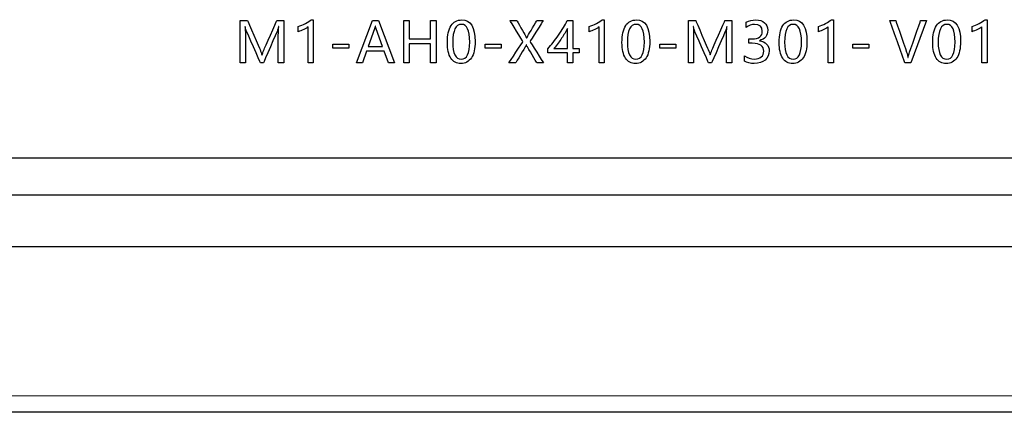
# Model space of a CAD drawing. Header units: millimetres. Extents: x 7205 to 9529, y -660 to 140.
# Tile 61 of 193: x 7591 to 7639, y -477 to -458. Entities that reach past the tile are written whole.
import ezdxf

# ---------------------------------------------------------------- set-up
doc = ezdxf.new("R2010")
doc.units = ezdxf.units.MM
doc.header["$LTSCALE"] = 3

msp = doc.modelspace()

# ---------------------------------------------------------------- linework, layer by layer
at = {"linetype": 'Continuous', "lineweight": 30}
for p, q in [((7286.122, -464.869), (7655.119, -464.869)), ((7284.335, -466.657), (7656.907, -466.657)), ((7473.614, -469.157), (7660.621, -469.157)), ((7668.621, -477.157), (7272.621, -477.157))]:
    msp.add_line(p, q, dxfattribs=at)
at = {"linetype": 'Continuous', "lineweight": 30, "flags": 128}
msp.add_lwpolyline([(7273.413, -476.353), (7273.413, -476.353), (7275.413, -476.353), (7283.413, -476.353), (7315.413, -476.355), (7443.413, -476.358), (7667.828, -476.353), (7667.828, -476.353)], dxfattribs=at)
at = {"linetype": 'Continuous', "lineweight": 30}
for points, knots in [([(7601.686, -460.289), (7601.686, -460.289), (7601.686, -460.289), (7601.686, -458.254), (7601.686, -458.254)], [0.52173913, 0.52173913, 0.52173913, 0.52173913, 0.52173914, 0.56521739, 0.56521739, 0.56521739, 0.56521739]), ([(7601.686, -458.254), (7601.686, -458.254), (7601.686, -458.254), (7602.042, -458.254), (7602.042, -458.254)], [0.56521739, 0.56521739, 0.56521739, 0.56521739, 0.5652174, 0.60869565, 0.60869565, 0.60869565, 0.60869565]), ([(7601.931, -458.541), (7601.931, -458.541), (7601.931, -458.541), (7601.923, -458.541), (7601.923, -458.541)], [0.34782609, 0.34782609, 0.34782609, 0.34782609, 0.3478261, 0.39130435, 0.39130435, 0.39130435, 0.39130435]), ([(7601.923, -458.541), (7601.923, -458.541), (7601.932, -458.635), (7601.937, -458.772), (7601.937, -458.953)], [0.39130435, 0.39130435, 0.39130435, 0.39130435, 0.39130436, 0.43478261, 0.43478261, 0.43478261, 0.43478261]), ([(7601.992, -458.757), (7601.992, -458.757), (7601.976, -458.722), (7601.956, -458.65), (7601.931, -458.541)], [0.30434783, 0.30434783, 0.30434783, 0.30434783, 0.30434784, 0.34782609, 0.34782609, 0.34782609, 0.34782609]), ([(7602.042, -458.254), (7602.042, -458.254), (7602.042, -458.254), (7602.642, -459.649), (7602.642, -459.649)], [0.60869565, 0.60869565, 0.60869565, 0.60869565, 0.60869566, 0.65217391, 0.65217391, 0.65217391, 0.65217391]), ([(7602.838, -459.644), (7602.838, -459.644), (7602.838, -459.644), (7603.449, -458.254), (7603.449, -458.254)], [0.7826087, 0.7826087, 0.7826087, 0.7826087, 0.78260871, 0.82608696, 0.82608696, 0.82608696, 0.82608696]), ([(7603.449, -458.254), (7603.449, -458.254), (7603.449, -458.254), (7603.787, -458.254), (7603.787, -458.254)], [0.82608696, 0.82608696, 0.82608696, 0.82608696, 0.82608697, 0.86956522, 0.86956522, 0.86956522, 0.86956522]), ([(7603.539, -458.541), (7603.539, -458.541), (7603.516, -458.638), (7603.496, -458.707), (7603.479, -458.746)], [0.13043478, 0.13043478, 0.13043478, 0.13043478, 0.13043479, 0.17391304, 0.17391304, 0.17391304, 0.17391304]), ([(7603.526, -458.941), (7603.526, -458.941), (7603.526, -458.83), (7603.533, -458.696), (7603.546, -458.541)], [0.04347826, 0.04347826, 0.04347826, 0.04347826, 0.04347827, 0.08695652, 0.08695652, 0.08695652, 0.08695652]), ([(7603.546, -458.541), (7603.546, -458.541), (7603.546, -458.541), (7603.539, -458.541), (7603.539, -458.541)], [0.08695652, 0.08695652, 0.08695652, 0.08695652, 0.08695653, 0.13043478, 0.13043478, 0.13043478, 0.13043478]), ([(7603.787, -458.254), (7603.787, -458.254), (7603.787, -458.254), (7603.787, -460.289), (7603.787, -460.289)], [0.86956522, 0.86956522, 0.86956522, 0.86956522, 0.86956523, 0.91304348, 0.91304348, 0.91304348, 0.91304348]), ([(7604.489, -458.537), (7604.489, -458.537), (7604.597, -458.507), (7604.712, -458.459), (7604.835, -458.394)], [0.4, 0.4, 0.4, 0.4, 0.4, 0.5, 0.5, 0.5, 0.5]), ([(7604.489, -458.789), (7604.489, -458.789), (7604.489, -458.789), (7604.489, -458.537), (7604.489, -458.537)], [0.3, 0.3, 0.3, 0.3, 0.3, 0.4, 0.4, 0.4, 0.4]), ([(7604.96, -458.548), (7604.96, -458.548), (7604.919, -458.589), (7604.851, -458.634), (7604.755, -458.684)], [0.1, 0.1, 0.1, 0.1, 0.1, 0.2, 0.2, 0.2, 0.2]), ([(7604.835, -458.394), (7604.835, -458.394), (7604.957, -458.328), (7605.051, -458.267), (7605.117, -458.209)], [0.5, 0.5, 0.5, 0.5, 0.5, 0.6, 0.6, 0.6, 0.6]), ([(7605.117, -458.209), (7605.117, -458.209), (7605.117, -458.209), (7605.214, -458.209), (7605.214, -458.209)], [0.6, 0.6, 0.6, 0.6, 0.6, 0.7, 0.7, 0.7, 0.7]), ([(7605.214, -458.209), (7605.214, -458.209), (7605.214, -458.209), (7605.214, -460.289), (7605.214, -460.289)], [0.7, 0.7, 0.7, 0.7, 0.7, 0.8, 0.8, 0.8, 0.8]), ([(7607.301, -460.289), (7607.301, -460.289), (7607.301, -460.289), (7608.077, -458.254), (7608.077, -458.254)], [0.5555556, 0.5555556, 0.5555556, 0.5555556, 0.5555556, 0.6666667, 0.6666667, 0.6666667, 0.6666667]), ([(7608.077, -458.254), (7608.077, -458.254), (7608.077, -458.254), (7608.358, -458.254), (7608.358, -458.254)], [0.6666667, 0.6666667, 0.6666667, 0.6666667, 0.6666667, 0.7777778, 0.7777778, 0.7777778, 0.7777778]), ([(7608.208, -458.514), (7608.208, -458.514), (7608.198, -458.576), (7608.187, -458.623), (7608.175, -458.656)], [0.4285714, 0.4285714, 0.4285714, 0.4285714, 0.4285714, 0.5714286, 0.5714286, 0.5714286, 0.5714286]), ([(7608.215, -458.514), (7608.215, -458.514), (7608.215, -458.514), (7608.208, -458.514), (7608.208, -458.514)], [0.2857143, 0.2857143, 0.2857143, 0.2857143, 0.2857143, 0.4285714, 0.4285714, 0.4285714, 0.4285714]), ([(7608.246, -458.656), (7608.246, -458.656), (7608.236, -458.629), (7608.226, -458.581), (7608.215, -458.514)], [0.1428571, 0.1428571, 0.1428571, 0.1428571, 0.1428572, 0.2857143, 0.2857143, 0.2857143, 0.2857143]), ([(7608.358, -458.254), (7608.358, -458.254), (7608.358, -458.254), (7609.133, -460.289), (7609.133, -460.289)], [0.7777778, 0.7777778, 0.7777778, 0.7777778, 0.7777778, 1, 1, 1, 1]), ([(7609.586, -460.289), (7609.586, -460.289), (7609.586, -460.289), (7609.586, -458.254), (7609.586, -458.254)], [0.38461538, 0.38461538, 0.38461538, 0.38461538, 0.38461539, 0.46153846, 0.46153846, 0.46153846, 0.46153846]), ([(7609.586, -458.254), (7609.586, -458.254), (7609.586, -458.254), (7609.849, -458.254), (7609.849, -458.254)], [0.46153846, 0.46153846, 0.46153846, 0.46153846, 0.46153847, 0.53846154, 0.53846154, 0.53846154, 0.53846154]), ([(7609.849, -458.254), (7609.849, -458.254), (7609.849, -458.254), (7609.849, -459.138), (7609.849, -459.138)], [0.53846154, 0.53846154, 0.53846154, 0.53846154, 0.53846155, 0.61538462, 0.61538462, 0.61538462, 0.61538462]), ([(7610.879, -459.138), (7610.879, -459.138), (7610.879, -459.138), (7610.879, -458.254), (7610.879, -458.254)], [0.69230769, 0.69230769, 0.69230769, 0.69230769, 0.6923077, 0.76923077, 0.76923077, 0.76923077, 0.76923077]), ([(7610.879, -458.254), (7610.879, -458.254), (7610.879, -458.254), (7611.142, -458.254), (7611.142, -458.254)], [0.76923077, 0.76923077, 0.76923077, 0.76923077, 0.76923078, 0.84615385, 0.84615385, 0.84615385, 0.84615385]), ([(7611.142, -458.254), (7611.142, -458.254), (7611.142, -458.254), (7611.142, -460.289), (7611.142, -460.289)], [0.8461538, 0.8461538, 0.8461538, 0.8461538, 0.8461539, 1, 1, 1, 1]), ([(7611.862, -458.496), (7611.862, -458.496), (7611.982, -458.312), (7612.154, -458.22), (7612.38, -458.22)], [0.125, 0.125, 0.125, 0.125, 0.125, 0.25, 0.25, 0.25, 0.25]), ([(7612.762, -459.287), (7612.762, -459.287), (7612.762, -458.718), (7612.63, -458.434), (7612.365, -458.434), (7612.365, -458.434), (7612.086, -458.434), (7611.947, -458.723), (7611.947, -459.3)], [0.4, 0.4, 0.4, 0.4, 0.4, 0.6, 0.6, 0.6, 0.6, 1, 1, 1, 1]), ([(7612.38, -458.22), (7612.38, -458.22), (7612.811, -458.22), (7613.026, -458.568), (7613.026, -459.263)], [0.25, 0.25, 0.25, 0.25, 0.25, 0.375, 0.375, 0.375, 0.375]), ([(7615.335, -459.267), (7615.335, -459.267), (7615.335, -459.267), (7614.712, -458.254), (7614.712, -458.254)], [0.42105263, 0.42105263, 0.42105263, 0.42105263, 0.42105264, 0.47368421, 0.47368421, 0.47368421, 0.47368421]), ([(7614.712, -458.254), (7614.712, -458.254), (7614.712, -458.254), (7615.034, -458.254), (7615.034, -458.254)], [0.47368421, 0.47368421, 0.47368421, 0.47368421, 0.47368422, 0.52631579, 0.52631579, 0.52631579, 0.52631579]), ([(7615.034, -458.254), (7615.034, -458.254), (7615.034, -458.254), (7615.437, -458.958), (7615.437, -458.958)], [0.52631579, 0.52631579, 0.52631579, 0.52631579, 0.5263158, 0.57894737, 0.57894737, 0.57894737, 0.57894737]), ([(7615.59, -458.952), (7615.59, -458.952), (7615.59, -458.952), (7616.011, -458.254), (7616.011, -458.254)], [0.73684211, 0.73684211, 0.73684211, 0.73684211, 0.73684212, 0.78947368, 0.78947368, 0.78947368, 0.78947368]), ([(7616.312, -458.254), (7616.312, -458.254), (7616.312, -458.254), (7615.676, -459.263), (7615.676, -459.263)], [0.84210526, 0.84210526, 0.84210526, 0.84210526, 0.84210527, 0.89473684, 0.89473684, 0.89473684, 0.89473684]), ([(7616.011, -458.254), (7616.011, -458.254), (7616.011, -458.254), (7616.312, -458.254), (7616.312, -458.254)], [0.78947368, 0.78947368, 0.78947368, 0.78947368, 0.78947369, 0.84210526, 0.84210526, 0.84210526, 0.84210526]), ([(7617.051, -458.953), (7617.051, -458.953), (7617.222, -458.705), (7617.363, -458.472), (7617.474, -458.254)], [0.76923077, 0.76923077, 0.76923077, 0.76923077, 0.76923078, 0.84615385, 0.84615385, 0.84615385, 0.84615385]), ([(7617.474, -458.254), (7617.474, -458.254), (7617.474, -458.254), (7617.741, -458.254), (7617.741, -458.254)], [0.8461538, 0.8461538, 0.8461538, 0.8461538, 0.8461539, 1, 1, 1, 1]), ([(7618.535, -458.537), (7618.535, -458.537), (7618.642, -458.507), (7618.758, -458.459), (7618.881, -458.394)], [0.4, 0.4, 0.4, 0.4, 0.4, 0.5, 0.5, 0.5, 0.5]), ([(7618.535, -458.789), (7618.535, -458.789), (7618.535, -458.789), (7618.535, -458.537), (7618.535, -458.537)], [0.3, 0.3, 0.3, 0.3, 0.3, 0.4, 0.4, 0.4, 0.4]), ([(7619.005, -458.548), (7619.005, -458.548), (7618.965, -458.589), (7618.897, -458.634), (7618.801, -458.684)], [0.1, 0.1, 0.1, 0.1, 0.1, 0.2, 0.2, 0.2, 0.2]), ([(7618.881, -458.394), (7618.881, -458.394), (7619.003, -458.328), (7619.097, -458.267), (7619.163, -458.209)], [0.5, 0.5, 0.5, 0.5, 0.5, 0.6, 0.6, 0.6, 0.6]), ([(7619.163, -458.209), (7619.163, -458.209), (7619.163, -458.209), (7619.26, -458.209), (7619.26, -458.209)], [0.6, 0.6, 0.6, 0.6, 0.6, 0.7, 0.7, 0.7, 0.7]), ([(7619.26, -458.209), (7619.26, -458.209), (7619.26, -458.209), (7619.26, -460.289), (7619.26, -460.289)], [0.7, 0.7, 0.7, 0.7, 0.7, 0.8, 0.8, 0.8, 0.8]), ([(7620.292, -458.496), (7620.292, -458.496), (7620.411, -458.312), (7620.583, -458.22), (7620.809, -458.22)], [0.125, 0.125, 0.125, 0.125, 0.125, 0.25, 0.25, 0.25, 0.25]), ([(7621.192, -459.287), (7621.192, -459.287), (7621.192, -458.718), (7621.059, -458.434), (7620.795, -458.434), (7620.795, -458.434), (7620.516, -458.434), (7620.376, -458.723), (7620.376, -459.3)], [0.4, 0.4, 0.4, 0.4, 0.4, 0.6, 0.6, 0.6, 0.6, 1, 1, 1, 1]), ([(7620.809, -458.22), (7620.809, -458.22), (7621.24, -458.22), (7621.456, -458.568), (7621.456, -459.263)], [0.25, 0.25, 0.25, 0.25, 0.25, 0.375, 0.375, 0.375, 0.375]), ([(7623.317, -460.289), (7623.317, -460.289), (7623.317, -460.289), (7623.317, -458.254), (7623.317, -458.254)], [0.52173913, 0.52173913, 0.52173913, 0.52173913, 0.52173914, 0.56521739, 0.56521739, 0.56521739, 0.56521739]), ([(7623.317, -458.254), (7623.317, -458.254), (7623.317, -458.254), (7623.673, -458.254), (7623.673, -458.254)], [0.56521739, 0.56521739, 0.56521739, 0.56521739, 0.5652174, 0.60869565, 0.60869565, 0.60869565, 0.60869565]), ([(7623.563, -458.541), (7623.563, -458.541), (7623.563, -458.541), (7623.555, -458.541), (7623.555, -458.541)], [0.34782609, 0.34782609, 0.34782609, 0.34782609, 0.3478261, 0.39130435, 0.39130435, 0.39130435, 0.39130435]), ([(7623.555, -458.541), (7623.555, -458.541), (7623.563, -458.635), (7623.568, -458.772), (7623.568, -458.953)], [0.39130435, 0.39130435, 0.39130435, 0.39130435, 0.39130436, 0.43478261, 0.43478261, 0.43478261, 0.43478261]), ([(7623.623, -458.757), (7623.623, -458.757), (7623.607, -458.722), (7623.587, -458.65), (7623.563, -458.541)], [0.30434783, 0.30434783, 0.30434783, 0.30434783, 0.30434784, 0.34782609, 0.34782609, 0.34782609, 0.34782609]), ([(7623.673, -458.254), (7623.673, -458.254), (7623.673, -458.254), (7624.273, -459.649), (7624.273, -459.649)], [0.60869565, 0.60869565, 0.60869565, 0.60869565, 0.60869566, 0.65217391, 0.65217391, 0.65217391, 0.65217391]), ([(7624.469, -459.644), (7624.469, -459.644), (7624.469, -459.644), (7625.08, -458.254), (7625.08, -458.254)], [0.7826087, 0.7826087, 0.7826087, 0.7826087, 0.78260871, 0.82608696, 0.82608696, 0.82608696, 0.82608696]), ([(7625.08, -458.254), (7625.08, -458.254), (7625.08, -458.254), (7625.419, -458.254), (7625.419, -458.254)], [0.82608696, 0.82608696, 0.82608696, 0.82608696, 0.82608697, 0.86956522, 0.86956522, 0.86956522, 0.86956522]), ([(7625.171, -458.541), (7625.171, -458.541), (7625.148, -458.638), (7625.128, -458.707), (7625.11, -458.746)], [0.13043478, 0.13043478, 0.13043478, 0.13043478, 0.13043479, 0.17391304, 0.17391304, 0.17391304, 0.17391304]), ([(7625.157, -458.941), (7625.157, -458.941), (7625.157, -458.83), (7625.164, -458.696), (7625.177, -458.541)], [0.04347826, 0.04347826, 0.04347826, 0.04347826, 0.04347827, 0.08695652, 0.08695652, 0.08695652, 0.08695652]), ([(7625.177, -458.541), (7625.177, -458.541), (7625.177, -458.541), (7625.171, -458.541), (7625.171, -458.541)], [0.08695652, 0.08695652, 0.08695652, 0.08695652, 0.08695653, 0.13043478, 0.13043478, 0.13043478, 0.13043478]), ([(7625.419, -458.254), (7625.419, -458.254), (7625.419, -458.254), (7625.419, -460.289), (7625.419, -460.289)], [0.86956522, 0.86956522, 0.86956522, 0.86956522, 0.86956523, 0.91304348, 0.91304348, 0.91304348, 0.91304348]), ([(7626.109, -458.336), (7626.109, -458.336), (7626.242, -458.259), (7626.397, -458.22), (7626.575, -458.22), (7626.575, -458.22), (7626.749, -458.22), (7626.888, -458.265), (7626.993, -458.356)], [0.47826087, 0.47826087, 0.47826087, 0.47826087, 0.47826088, 0.52173913, 0.52173913, 0.52173913, 0.52173914, 0.56521739, 0.56521739, 0.56521739, 0.56521739]), ([(7626.109, -458.578), (7626.109, -458.578), (7626.109, -458.578), (7626.109, -458.336), (7626.109, -458.336)], [0.43478261, 0.43478261, 0.43478261, 0.43478261, 0.43478262, 0.47826087, 0.47826087, 0.47826087, 0.47826087]), ([(7626.512, -458.434), (7626.512, -458.434), (7626.369, -458.434), (7626.235, -458.482), (7626.109, -458.578)], [0.39130435, 0.39130435, 0.39130435, 0.39130435, 0.39130436, 0.43478261, 0.43478261, 0.43478261, 0.43478261]), ([(7626.886, -458.769), (7626.886, -458.769), (7626.886, -458.546), (7626.762, -458.434), (7626.512, -458.434)], [0.34782609, 0.34782609, 0.34782609, 0.34782609, 0.3478261, 0.39130435, 0.39130435, 0.39130435, 0.39130435]), ([(7626.993, -458.356), (7626.993, -458.356), (7627.098, -458.446), (7627.15, -458.564), (7627.15, -458.709), (7627.15, -458.709), (7627.15, -458.975), (7627.015, -459.146), (7626.743, -459.222)], [0.56521739, 0.56521739, 0.56521739, 0.56521739, 0.5652174, 0.60869565, 0.60869565, 0.60869565, 0.60869566, 0.65217391, 0.65217391, 0.65217391, 0.65217391]), ([(7627.877, -458.496), (7627.877, -458.496), (7627.997, -458.312), (7628.169, -458.22), (7628.395, -458.22)], [0.125, 0.125, 0.125, 0.125, 0.125, 0.25, 0.25, 0.25, 0.25]), ([(7628.777, -459.287), (7628.777, -459.287), (7628.777, -458.718), (7628.645, -458.434), (7628.381, -458.434), (7628.381, -458.434), (7628.101, -458.434), (7627.962, -458.723), (7627.962, -459.3)], [0.4, 0.4, 0.4, 0.4, 0.4, 0.6, 0.6, 0.6, 0.6, 1, 1, 1, 1]), ([(7628.395, -458.22), (7628.395, -458.22), (7628.826, -458.22), (7629.041, -458.568), (7629.041, -459.263)], [0.25, 0.25, 0.25, 0.25, 0.25, 0.375, 0.375, 0.375, 0.375]), ([(7629.595, -458.537), (7629.595, -458.537), (7629.702, -458.507), (7629.818, -458.459), (7629.941, -458.394)], [0.4, 0.4, 0.4, 0.4, 0.4, 0.5, 0.5, 0.5, 0.5]), ([(7629.595, -458.789), (7629.595, -458.789), (7629.595, -458.789), (7629.595, -458.537), (7629.595, -458.537)], [0.3, 0.3, 0.3, 0.3, 0.3, 0.4, 0.4, 0.4, 0.4]), ([(7630.065, -458.548), (7630.065, -458.548), (7630.025, -458.589), (7629.957, -458.634), (7629.861, -458.684)], [0.1, 0.1, 0.1, 0.1, 0.1, 0.2, 0.2, 0.2, 0.2]), ([(7629.941, -458.394), (7629.941, -458.394), (7630.063, -458.328), (7630.157, -458.267), (7630.223, -458.209)], [0.5, 0.5, 0.5, 0.5, 0.5, 0.6, 0.6, 0.6, 0.6]), ([(7630.223, -458.209), (7630.223, -458.209), (7630.223, -458.209), (7630.32, -458.209), (7630.32, -458.209)], [0.6, 0.6, 0.6, 0.6, 0.6, 0.7, 0.7, 0.7, 0.7]), ([(7630.32, -458.209), (7630.32, -458.209), (7630.32, -458.209), (7630.32, -460.289), (7630.32, -460.289)], [0.7, 0.7, 0.7, 0.7, 0.7, 0.8, 0.8, 0.8, 0.8]), ([(7633.771, -460.289), (7633.771, -460.289), (7633.771, -460.289), (7633.037, -458.254), (7633.037, -458.254)], [0.18181818, 0.18181818, 0.18181818, 0.18181818, 0.18181819, 0.27272727, 0.27272727, 0.27272727, 0.27272727]), ([(7633.037, -458.254), (7633.037, -458.254), (7633.037, -458.254), (7633.329, -458.254), (7633.329, -458.254)], [0.27272727, 0.27272727, 0.27272727, 0.27272727, 0.27272728, 0.36363636, 0.36363636, 0.36363636, 0.36363636]), ([(7633.329, -458.254), (7633.329, -458.254), (7633.329, -458.254), (7633.877, -459.845), (7633.877, -459.845)], [0.36363636, 0.36363636, 0.36363636, 0.36363636, 0.36363637, 0.45454545, 0.45454545, 0.45454545, 0.45454545]), ([(7633.97, -459.842), (7633.97, -459.842), (7633.97, -459.842), (7634.528, -458.254), (7634.528, -458.254)], [0.72727273, 0.72727273, 0.72727273, 0.72727273, 0.72727274, 0.81818182, 0.81818182, 0.81818182, 0.81818182]), ([(7634.528, -458.254), (7634.528, -458.254), (7634.528, -458.254), (7634.81, -458.254), (7634.81, -458.254)], [0.8181818, 0.8181818, 0.8181818, 0.8181818, 0.8181818, 1, 1, 1, 1]), ([(7635.291, -458.496), (7635.291, -458.496), (7635.41, -458.312), (7635.582, -458.22), (7635.808, -458.22)], [0.125, 0.125, 0.125, 0.125, 0.125, 0.25, 0.25, 0.25, 0.25]), ([(7636.191, -459.287), (7636.191, -459.287), (7636.191, -458.718), (7636.058, -458.434), (7635.794, -458.434), (7635.794, -458.434), (7635.515, -458.434), (7635.375, -458.723), (7635.375, -459.3)], [0.4, 0.4, 0.4, 0.4, 0.4, 0.6, 0.6, 0.6, 0.6, 1, 1, 1, 1]), ([(7635.808, -458.22), (7635.808, -458.22), (7636.239, -458.22), (7636.455, -458.568), (7636.455, -459.263)], [0.25, 0.25, 0.25, 0.25, 0.25, 0.375, 0.375, 0.375, 0.375]), ([(7637.008, -458.537), (7637.008, -458.537), (7637.116, -458.507), (7637.231, -458.459), (7637.354, -458.394)], [0.4, 0.4, 0.4, 0.4, 0.4, 0.5, 0.5, 0.5, 0.5]), ([(7637.008, -458.789), (7637.008, -458.789), (7637.008, -458.789), (7637.008, -458.537), (7637.008, -458.537)], [0.3, 0.3, 0.3, 0.3, 0.3, 0.4, 0.4, 0.4, 0.4]), ([(7637.479, -458.548), (7637.479, -458.548), (7637.438, -458.589), (7637.37, -458.634), (7637.274, -458.684)], [0.1, 0.1, 0.1, 0.1, 0.1, 0.2, 0.2, 0.2, 0.2]), ([(7637.354, -458.394), (7637.354, -458.394), (7637.476, -458.328), (7637.571, -458.267), (7637.636, -458.209)], [0.5, 0.5, 0.5, 0.5, 0.5, 0.6, 0.6, 0.6, 0.6]), ([(7637.636, -458.209), (7637.636, -458.209), (7637.636, -458.209), (7637.733, -458.209), (7637.733, -458.209)], [0.6, 0.6, 0.6, 0.6, 0.6, 0.7, 0.7, 0.7, 0.7]), ([(7637.733, -458.209), (7637.733, -458.209), (7637.733, -458.209), (7637.733, -460.289), (7637.733, -460.289)], [0.7, 0.7, 0.7, 0.7, 0.7, 0.8, 0.8, 0.8, 0.8]), ([(7601.937, -458.953), (7601.937, -458.953), (7601.937, -458.953), (7601.937, -460.289), (7601.937, -460.289)], [0.43478261, 0.43478261, 0.43478261, 0.43478261, 0.43478262, 0.47826087, 0.47826087, 0.47826087, 0.47826087]), ([(7602.662, -460.289), (7602.662, -460.289), (7602.662, -460.289), (7601.992, -458.757), (7601.992, -458.757)], [0.26086957, 0.26086957, 0.26086957, 0.26086957, 0.26086958, 0.30434783, 0.30434783, 0.30434783, 0.30434783]), ([(7603.479, -458.746), (7603.479, -458.746), (7603.479, -458.746), (7602.808, -460.289), (7602.808, -460.289)], [0.17391304, 0.17391304, 0.17391304, 0.17391304, 0.17391305, 0.2173913, 0.2173913, 0.2173913, 0.2173913]), ([(7604.755, -458.684), (7604.755, -458.684), (7604.659, -458.733), (7604.571, -458.768), (7604.489, -458.789)], [0.2, 0.2, 0.2, 0.2, 0.2, 0.3, 0.3, 0.3, 0.3]), ([(7608.175, -458.656), (7608.175, -458.656), (7608.175, -458.656), (7607.87, -459.502), (7607.87, -459.502)], [0.5714286, 0.5714286, 0.5714286, 0.5714286, 0.5714286, 0.7142857, 0.7142857, 0.7142857, 0.7142857]), ([(7615.437, -458.958), (7615.437, -458.958), (7615.46, -458.999), (7615.484, -459.047), (7615.508, -459.102)], [0.57894737, 0.57894737, 0.57894737, 0.57894737, 0.57894738, 0.63157895, 0.63157895, 0.63157895, 0.63157895]), ([(7615.512, -459.102), (7615.512, -459.102), (7615.534, -459.055), (7615.56, -459.005), (7615.59, -458.952)], [0.68421053, 0.68421053, 0.68421053, 0.68421053, 0.68421054, 0.73684211, 0.73684211, 0.73684211, 0.73684211]), ([(7616.542, -459.61), (7616.542, -459.61), (7616.711, -459.42), (7616.881, -459.201), (7617.051, -458.953)], [0.69230769, 0.69230769, 0.69230769, 0.69230769, 0.6923077, 0.76923077, 0.76923077, 0.76923077, 0.76923077]), ([(7617.491, -458.629), (7617.491, -458.629), (7617.4, -458.792), (7617.303, -458.951), (7617.199, -459.105)], [0.4, 0.4, 0.4, 0.4, 0.4, 0.6, 0.6, 0.6, 0.6]), ([(7617.491, -459.598), (7617.491, -459.598), (7617.491, -459.598), (7617.491, -458.629), (7617.491, -458.629)], [0.2, 0.2, 0.2, 0.2, 0.2, 0.4, 0.4, 0.4, 0.4]), ([(7618.801, -458.684), (7618.801, -458.684), (7618.705, -458.733), (7618.616, -458.768), (7618.535, -458.789)], [0.2, 0.2, 0.2, 0.2, 0.2, 0.3, 0.3, 0.3, 0.3]), ([(7623.568, -458.953), (7623.568, -458.953), (7623.568, -458.953), (7623.568, -460.289), (7623.568, -460.289)], [0.43478261, 0.43478261, 0.43478261, 0.43478261, 0.43478262, 0.47826087, 0.47826087, 0.47826087, 0.47826087]), ([(7624.293, -460.289), (7624.293, -460.289), (7624.293, -460.289), (7623.623, -458.757), (7623.623, -458.757)], [0.26086957, 0.26086957, 0.26086957, 0.26086957, 0.26086958, 0.30434783, 0.30434783, 0.30434783, 0.30434783]), ([(7625.11, -458.746), (7625.11, -458.746), (7625.11, -458.746), (7624.439, -460.289), (7624.439, -460.289)], [0.17391304, 0.17391304, 0.17391304, 0.17391304, 0.17391305, 0.2173913, 0.2173913, 0.2173913, 0.2173913]), ([(7626.396, -459.132), (7626.396, -459.132), (7626.723, -459.132), (7626.886, -459.011), (7626.886, -458.769)], [0.30434783, 0.30434783, 0.30434783, 0.30434783, 0.30434784, 0.34782609, 0.34782609, 0.34782609, 0.34782609]), ([(7629.861, -458.684), (7629.861, -458.684), (7629.765, -458.733), (7629.676, -458.768), (7629.595, -458.789)], [0.2, 0.2, 0.2, 0.2, 0.2, 0.3, 0.3, 0.3, 0.3]), ([(7637.274, -458.684), (7637.274, -458.684), (7637.178, -458.733), (7637.09, -458.768), (7637.008, -458.789)], [0.2, 0.2, 0.2, 0.2, 0.2, 0.3, 0.3, 0.3, 0.3]), ([(7606.153, -459.582), (7606.153, -459.582), (7606.153, -459.582), (7606.153, -459.384), (7606.153, -459.384)], [0.2, 0.2, 0.2, 0.2, 0.2, 0.4, 0.4, 0.4, 0.4]), ([(7606.153, -459.384), (7606.153, -459.384), (7606.153, -459.384), (7606.927, -459.384), (7606.927, -459.384)], [0.4, 0.4, 0.4, 0.4, 0.4, 0.6, 0.6, 0.6, 0.6]), ([(7606.927, -459.384), (7606.927, -459.384), (7606.927, -459.384), (7606.927, -459.582), (7606.927, -459.582)], [0.6, 0.6, 0.6, 0.6, 0.6, 1, 1, 1, 1]), ([(7607.87, -459.502), (7607.87, -459.502), (7607.87, -459.502), (7608.553, -459.502), (7608.553, -459.502)], [0.7142857, 0.7142857, 0.7142857, 0.7142857, 0.7142857, 1, 1, 1, 1]), ([(7609.849, -459.138), (7609.849, -459.138), (7609.849, -459.138), (7610.879, -459.138), (7610.879, -459.138)], [0.61538462, 0.61538462, 0.61538462, 0.61538462, 0.61538463, 0.69230769, 0.69230769, 0.69230769, 0.69230769]), ([(7610.879, -459.372), (7610.879, -459.372), (7610.879, -459.372), (7609.849, -459.372), (7609.849, -459.372)], [0.15384615, 0.15384615, 0.15384615, 0.15384615, 0.15384616, 0.23076923, 0.23076923, 0.23076923, 0.23076923]), ([(7609.849, -459.372), (7609.849, -459.372), (7609.849, -459.372), (7609.849, -460.289), (7609.849, -460.289)], [0.23076923, 0.23076923, 0.23076923, 0.23076923, 0.23076924, 0.30769231, 0.30769231, 0.30769231, 0.30769231]), ([(7610.879, -460.289), (7610.879, -460.289), (7610.879, -460.289), (7610.879, -459.372), (7610.879, -459.372)], [0.07692308, 0.07692308, 0.07692308, 0.07692308, 0.07692309, 0.15384615, 0.15384615, 0.15384615, 0.15384615]), ([(7611.854, -460.064), (7611.854, -460.064), (7611.74, -459.892), (7611.684, -459.641), (7611.684, -459.311)], [0.75, 0.75, 0.75, 0.75, 0.75, 1, 1, 1, 1]), ([(7612.358, -460.111), (7612.358, -460.111), (7612.627, -460.111), (7612.762, -459.836), (7612.762, -459.287)], [0.2, 0.2, 0.2, 0.2, 0.2, 0.4, 0.4, 0.4, 0.4]), ([(7613.026, -459.263), (7613.026, -459.263), (7613.026, -459.607), (7612.965, -459.869), (7612.844, -460.05)], [0.375, 0.375, 0.375, 0.375, 0.375, 0.5, 0.5, 0.5, 0.5]), ([(7613.506, -459.582), (7613.506, -459.582), (7613.506, -459.582), (7613.506, -459.384), (7613.506, -459.384)], [0.2, 0.2, 0.2, 0.2, 0.2, 0.4, 0.4, 0.4, 0.4]), ([(7613.506, -459.384), (7613.506, -459.384), (7613.506, -459.384), (7614.28, -459.384), (7614.28, -459.384)], [0.4, 0.4, 0.4, 0.4, 0.4, 0.6, 0.6, 0.6, 0.6]), ([(7614.28, -459.384), (7614.28, -459.384), (7614.28, -459.384), (7614.28, -459.582), (7614.28, -459.582)], [0.6, 0.6, 0.6, 0.6, 0.6, 1, 1, 1, 1]), ([(7614.659, -460.289), (7614.659, -460.289), (7614.659, -460.289), (7615.335, -459.267), (7615.335, -459.267)], [0.36842105, 0.36842105, 0.36842105, 0.36842105, 0.36842106, 0.42105263, 0.42105263, 0.42105263, 0.42105263]), ([(7615.447, -459.524), (7615.447, -459.524), (7615.447, -459.524), (7614.979, -460.289), (7614.979, -460.289)], [0.26315789, 0.26315789, 0.26315789, 0.26315789, 0.2631579, 0.31578947, 0.31578947, 0.31578947, 0.31578947]), ([(7615.495, -459.418), (7615.495, -459.418), (7615.493, -459.425), (7615.477, -459.46), (7615.447, -459.524)], [0.21052632, 0.21052632, 0.21052632, 0.21052632, 0.21052633, 0.26315789, 0.26315789, 0.26315789, 0.26315789]), ([(7615.501, -459.418), (7615.501, -459.418), (7615.501, -459.418), (7615.495, -459.418), (7615.495, -459.418)], [0.15789474, 0.15789474, 0.15789474, 0.15789474, 0.15789475, 0.21052632, 0.21052632, 0.21052632, 0.21052632]), ([(7615.547, -459.523), (7615.547, -459.523), (7615.536, -459.506), (7615.521, -459.471), (7615.501, -459.418)], [0.10526316, 0.10526316, 0.10526316, 0.10526316, 0.10526317, 0.15789474, 0.15789474, 0.15789474, 0.15789474]), ([(7615.508, -459.102), (7615.508, -459.102), (7615.508, -459.102), (7615.512, -459.102), (7615.512, -459.102)], [0.63157895, 0.63157895, 0.63157895, 0.63157895, 0.63157896, 0.68421053, 0.68421053, 0.68421053, 0.68421053]), ([(7616.001, -460.289), (7616.001, -460.289), (7616.001, -460.289), (7615.547, -459.523), (7615.547, -459.523)], [0.05263158, 0.05263158, 0.05263158, 0.05263158, 0.05263159, 0.10526316, 0.10526316, 0.10526316, 0.10526316]), ([(7615.676, -459.263), (7615.676, -459.263), (7615.676, -459.263), (7616.321, -460.289), (7616.321, -460.289)], [0.8947368, 0.8947368, 0.8947368, 0.8947368, 0.8947369, 1, 1, 1, 1]), ([(7617.199, -459.105), (7617.199, -459.105), (7617.094, -459.259), (7616.972, -459.423), (7616.83, -459.598)], [0.6, 0.6, 0.6, 0.6, 0.6, 1, 1, 1, 1]), ([(7620.283, -460.064), (7620.283, -460.064), (7620.17, -459.892), (7620.113, -459.641), (7620.113, -459.311)], [0.75, 0.75, 0.75, 0.75, 0.75, 1, 1, 1, 1]), ([(7620.787, -460.111), (7620.787, -460.111), (7621.057, -460.111), (7621.192, -459.836), (7621.192, -459.287)], [0.2, 0.2, 0.2, 0.2, 0.2, 0.4, 0.4, 0.4, 0.4]), ([(7621.456, -459.263), (7621.456, -459.263), (7621.456, -459.607), (7621.395, -459.869), (7621.274, -460.05)], [0.375, 0.375, 0.375, 0.375, 0.375, 0.5, 0.5, 0.5, 0.5]), ([(7621.936, -459.582), (7621.936, -459.582), (7621.936, -459.582), (7621.936, -459.384), (7621.936, -459.384)], [0.2, 0.2, 0.2, 0.2, 0.2, 0.4, 0.4, 0.4, 0.4]), ([(7621.936, -459.384), (7621.936, -459.384), (7621.936, -459.384), (7622.71, -459.384), (7622.71, -459.384)], [0.4, 0.4, 0.4, 0.4, 0.4, 0.6, 0.6, 0.6, 0.6]), ([(7622.71, -459.384), (7622.71, -459.384), (7622.71, -459.384), (7622.71, -459.582), (7622.71, -459.582)], [0.6, 0.6, 0.6, 0.6, 0.6, 1, 1, 1, 1]), ([(7626.235, -459.345), (7626.235, -459.345), (7626.235, -459.345), (7626.235, -459.132), (7626.235, -459.132)], [0.2173913, 0.2173913, 0.2173913, 0.2173913, 0.21739131, 0.26086957, 0.26086957, 0.26086957, 0.26086957]), ([(7626.235, -459.132), (7626.235, -459.132), (7626.235, -459.132), (7626.396, -459.132), (7626.396, -459.132)], [0.26086957, 0.26086957, 0.26086957, 0.26086957, 0.26086958, 0.30434783, 0.30434783, 0.30434783, 0.30434783]), ([(7626.404, -459.345), (7626.404, -459.345), (7626.404, -459.345), (7626.235, -459.345), (7626.235, -459.345)], [0.17391304, 0.17391304, 0.17391304, 0.17391304, 0.17391305, 0.2173913, 0.2173913, 0.2173913, 0.2173913]), ([(7626.957, -459.731), (7626.957, -459.731), (7626.957, -459.473), (7626.773, -459.345), (7626.404, -459.345)], [0.13043478, 0.13043478, 0.13043478, 0.13043478, 0.13043479, 0.17391304, 0.17391304, 0.17391304, 0.17391304]), ([(7626.743, -459.222), (7626.743, -459.222), (7626.743, -459.222), (7626.743, -459.228), (7626.743, -459.228)], [0.65217391, 0.65217391, 0.65217391, 0.65217391, 0.65217392, 0.69565217, 0.69565217, 0.69565217, 0.69565217]), ([(7626.743, -459.228), (7626.743, -459.228), (7626.89, -459.243), (7627.007, -459.295), (7627.092, -459.383)], [0.69565217, 0.69565217, 0.69565217, 0.69565217, 0.69565218, 0.73913043, 0.73913043, 0.73913043, 0.73913043]), ([(7627.092, -459.383), (7627.092, -459.383), (7627.177, -459.471), (7627.22, -459.581), (7627.22, -459.712), (7627.22, -459.712), (7627.22, -459.895), (7627.154, -460.043), (7627.022, -460.155)], [0.73913043, 0.73913043, 0.73913043, 0.73913043, 0.73913044, 0.7826087, 0.7826087, 0.7826087, 0.78260871, 0.82608696, 0.82608696, 0.82608696, 0.82608696]), ([(7627.869, -460.064), (7627.869, -460.064), (7627.755, -459.892), (7627.699, -459.641), (7627.699, -459.311)], [0.75, 0.75, 0.75, 0.75, 0.75, 1, 1, 1, 1]), ([(7628.373, -460.111), (7628.373, -460.111), (7628.642, -460.111), (7628.777, -459.836), (7628.777, -459.287)], [0.2, 0.2, 0.2, 0.2, 0.2, 0.4, 0.4, 0.4, 0.4]), ([(7629.041, -459.263), (7629.041, -459.263), (7629.041, -459.607), (7628.981, -459.869), (7628.859, -460.05)], [0.375, 0.375, 0.375, 0.375, 0.375, 0.5, 0.5, 0.5, 0.5]), ([(7631.258, -459.582), (7631.258, -459.582), (7631.258, -459.582), (7631.258, -459.384), (7631.258, -459.384)], [0.2, 0.2, 0.2, 0.2, 0.2, 0.4, 0.4, 0.4, 0.4]), ([(7631.258, -459.384), (7631.258, -459.384), (7631.258, -459.384), (7632.032, -459.384), (7632.032, -459.384)], [0.4, 0.4, 0.4, 0.4, 0.4, 0.6, 0.6, 0.6, 0.6]), ([(7632.032, -459.384), (7632.032, -459.384), (7632.032, -459.384), (7632.032, -459.582), (7632.032, -459.582)], [0.6, 0.6, 0.6, 0.6, 0.6, 1, 1, 1, 1]), ([(7635.282, -460.064), (7635.282, -460.064), (7635.169, -459.892), (7635.112, -459.641), (7635.112, -459.311)], [0.75, 0.75, 0.75, 0.75, 0.75, 1, 1, 1, 1]), ([(7635.786, -460.111), (7635.786, -460.111), (7636.056, -460.111), (7636.191, -459.836), (7636.191, -459.287)], [0.2, 0.2, 0.2, 0.2, 0.2, 0.4, 0.4, 0.4, 0.4]), ([(7636.455, -459.263), (7636.455, -459.263), (7636.455, -459.607), (7636.394, -459.869), (7636.273, -460.05)], [0.375, 0.375, 0.375, 0.375, 0.375, 0.5, 0.5, 0.5, 0.5]), ([(7602.642, -459.649), (7602.642, -459.649), (7602.687, -459.756), (7602.718, -459.839), (7602.733, -459.899)], [0.65217391, 0.65217391, 0.65217391, 0.65217391, 0.65217392, 0.69565217, 0.69565217, 0.69565217, 0.69565217]), ([(7602.733, -459.899), (7602.733, -459.899), (7602.733, -459.899), (7602.742, -459.899), (7602.742, -459.899)], [0.69565217, 0.69565217, 0.69565217, 0.69565217, 0.69565218, 0.73913043, 0.73913043, 0.73913043, 0.73913043]), ([(7602.742, -459.899), (7602.742, -459.899), (7602.787, -459.774), (7602.819, -459.689), (7602.838, -459.644)], [0.73913043, 0.73913043, 0.73913043, 0.73913043, 0.73913044, 0.7826087, 0.7826087, 0.7826087, 0.7826087]), ([(7607.787, -459.732), (7607.787, -459.732), (7607.787, -459.732), (7607.592, -460.289), (7607.592, -460.289)], [0.3333333, 0.3333333, 0.3333333, 0.3333333, 0.3333333, 0.4444444, 0.4444444, 0.4444444, 0.4444444]), ([(7608.635, -459.732), (7608.635, -459.732), (7608.635, -459.732), (7607.787, -459.732), (7607.787, -459.732)], [0.2222222, 0.2222222, 0.2222222, 0.2222222, 0.2222222, 0.3333333, 0.3333333, 0.3333333, 0.3333333]), ([(7608.842, -460.289), (7608.842, -460.289), (7608.842, -460.289), (7608.635, -459.732), (7608.635, -459.732)], [0.1111111, 0.1111111, 0.1111111, 0.1111111, 0.1111111, 0.2222222, 0.2222222, 0.2222222, 0.2222222]), ([(7616.542, -459.811), (7616.542, -459.811), (7616.542, -459.811), (7616.542, -459.61), (7616.542, -459.61)], [0.61538462, 0.61538462, 0.61538462, 0.61538462, 0.61538463, 0.69230769, 0.69230769, 0.69230769, 0.69230769]), ([(7617.491, -459.811), (7617.491, -459.811), (7617.491, -459.811), (7616.542, -459.811), (7616.542, -459.811)], [0.53846154, 0.53846154, 0.53846154, 0.53846154, 0.53846155, 0.61538462, 0.61538462, 0.61538462, 0.61538462]), ([(7617.491, -460.289), (7617.491, -460.289), (7617.491, -460.289), (7617.491, -459.811), (7617.491, -459.811)], [0.46153846, 0.46153846, 0.46153846, 0.46153846, 0.46153847, 0.53846154, 0.53846154, 0.53846154, 0.53846154]), ([(7617.741, -459.598), (7617.741, -459.598), (7617.741, -459.598), (7618.046, -459.598), (7618.046, -459.598)], [0.07692308, 0.07692308, 0.07692308, 0.07692308, 0.07692309, 0.15384615, 0.15384615, 0.15384615, 0.15384615]), ([(7618.046, -459.811), (7618.046, -459.811), (7618.046, -459.811), (7617.741, -459.811), (7617.741, -459.811)], [0.23076923, 0.23076923, 0.23076923, 0.23076923, 0.23076924, 0.30769231, 0.30769231, 0.30769231, 0.30769231]), ([(7617.741, -459.811), (7617.741, -459.811), (7617.741, -459.811), (7617.741, -460.289), (7617.741, -460.289)], [0.30769231, 0.30769231, 0.30769231, 0.30769231, 0.30769232, 0.38461538, 0.38461538, 0.38461538, 0.38461538]), ([(7618.046, -459.598), (7618.046, -459.598), (7618.046, -459.598), (7618.046, -459.811), (7618.046, -459.811)], [0.15384615, 0.15384615, 0.15384615, 0.15384615, 0.15384616, 0.23076923, 0.23076923, 0.23076923, 0.23076923]), ([(7624.273, -459.649), (7624.273, -459.649), (7624.319, -459.756), (7624.349, -459.839), (7624.364, -459.899)], [0.65217391, 0.65217391, 0.65217391, 0.65217391, 0.65217392, 0.69565217, 0.69565217, 0.69565217, 0.69565217]), ([(7624.364, -459.899), (7624.364, -459.899), (7624.364, -459.899), (7624.373, -459.899), (7624.373, -459.899)], [0.69565217, 0.69565217, 0.69565217, 0.69565217, 0.69565218, 0.73913043, 0.73913043, 0.73913043, 0.73913043]), ([(7624.373, -459.899), (7624.373, -459.899), (7624.419, -459.774), (7624.45, -459.689), (7624.469, -459.644)], [0.73913043, 0.73913043, 0.73913043, 0.73913043, 0.73913044, 0.7826087, 0.7826087, 0.7826087, 0.7826087]), ([(7626.03, -459.949), (7626.169, -460.056), (7626.326, -460.111), (7626.502, -460.111), (7626.502, -460.111), (7626.642, -460.111), (7626.753, -460.076), (7626.834, -460.007)], [0, 0, 0, 0, 0.04347826, 0.04347826, 0.04347826, 0.04347827, 0.08695652, 0.08695652, 0.08695652, 0.08695652]), ([(7626.03, -460.216), (7626.03, -460.216), (7626.03, -460.216), (7626.03, -459.949), (7626.03, -459.949)], [0.91304348, 0.91304348, 0.91304348, 0.91304348, 0.91304349, 1, 1, 1, 1]), ([(7626.834, -460.007), (7626.834, -460.007), (7626.916, -459.938), (7626.957, -459.846), (7626.957, -459.731)], [0.08695652, 0.08695652, 0.08695652, 0.08695652, 0.08695653, 0.13043478, 0.13043478, 0.13043478, 0.13043478]), ([(7633.877, -459.845), (7633.877, -459.845), (7633.895, -459.898), (7633.909, -459.959), (7633.918, -460.028)], [0.45454545, 0.45454545, 0.45454545, 0.45454545, 0.45454546, 0.54545455, 0.54545455, 0.54545455, 0.54545455]), ([(7633.924, -460.028), (7633.924, -460.028), (7633.931, -459.967), (7633.946, -459.906), (7633.97, -459.842)], [0.63636364, 0.63636364, 0.63636364, 0.63636364, 0.63636365, 0.72727273, 0.72727273, 0.72727273, 0.72727273]), ([(7601.937, -460.289), (7601.937, -460.289), (7601.937, -460.289), (7601.686, -460.289), (7601.686, -460.289)], [0.47826087, 0.47826087, 0.47826087, 0.47826087, 0.47826088, 0.52173913, 0.52173913, 0.52173913, 0.52173913]), ([(7602.808, -460.289), (7602.808, -460.289), (7602.808, -460.289), (7602.662, -460.289), (7602.662, -460.289)], [0.2173913, 0.2173913, 0.2173913, 0.2173913, 0.21739131, 0.26086957, 0.26086957, 0.26086957, 0.26086957]), ([(7603.787, -460.289), (7603.787, -460.289), (7603.787, -460.289), (7603.526, -460.289), (7603.526, -460.289)], [0.91304348, 0.91304348, 0.91304348, 0.91304348, 0.91304349, 1, 1, 1, 1]), ([(7605.214, -460.289), (7605.214, -460.289), (7605.214, -460.289), (7604.96, -460.289), (7604.96, -460.289)], [0.8, 0.8, 0.8, 0.8, 0.8, 1, 1, 1, 1]), ([(7607.592, -460.289), (7607.592, -460.289), (7607.592, -460.289), (7607.301, -460.289), (7607.301, -460.289)], [0.4444444, 0.4444444, 0.4444444, 0.4444444, 0.4444445, 0.5555556, 0.5555556, 0.5555556, 0.5555556]), ([(7609.849, -460.289), (7609.849, -460.289), (7609.849, -460.289), (7609.586, -460.289), (7609.586, -460.289)], [0.30769231, 0.30769231, 0.30769231, 0.30769231, 0.30769232, 0.38461538, 0.38461538, 0.38461538, 0.38461538]), ([(7612.844, -460.05), (7612.844, -460.05), (7612.723, -460.232), (7612.553, -460.323), (7612.334, -460.323), (7612.334, -460.323), (7612.127, -460.323), (7611.967, -460.237), (7611.854, -460.064)], [0.5, 0.5, 0.5, 0.5, 0.5, 0.625, 0.625, 0.625, 0.625, 0.75, 0.75, 0.75, 0.75]), ([(7614.979, -460.289), (7614.979, -460.289), (7614.979, -460.289), (7614.659, -460.289), (7614.659, -460.289)], [0.31578947, 0.31578947, 0.31578947, 0.31578947, 0.31578948, 0.36842105, 0.36842105, 0.36842105, 0.36842105]), ([(7617.741, -460.289), (7617.741, -460.289), (7617.741, -460.289), (7617.491, -460.289), (7617.491, -460.289)], [0.38461538, 0.38461538, 0.38461538, 0.38461538, 0.38461539, 0.46153846, 0.46153846, 0.46153846, 0.46153846]), ([(7619.26, -460.289), (7619.26, -460.289), (7619.26, -460.289), (7619.005, -460.289), (7619.005, -460.289)], [0.8, 0.8, 0.8, 0.8, 0.8, 1, 1, 1, 1]), ([(7621.274, -460.05), (7621.274, -460.05), (7621.152, -460.232), (7620.982, -460.323), (7620.764, -460.323), (7620.764, -460.323), (7620.557, -460.323), (7620.397, -460.237), (7620.283, -460.064)], [0.5, 0.5, 0.5, 0.5, 0.5, 0.625, 0.625, 0.625, 0.625, 0.75, 0.75, 0.75, 0.75]), ([(7623.568, -460.289), (7623.568, -460.289), (7623.568, -460.289), (7623.317, -460.289), (7623.317, -460.289)], [0.47826087, 0.47826087, 0.47826087, 0.47826087, 0.47826088, 0.52173913, 0.52173913, 0.52173913, 0.52173913]), ([(7624.439, -460.289), (7624.439, -460.289), (7624.439, -460.289), (7624.293, -460.289), (7624.293, -460.289)], [0.2173913, 0.2173913, 0.2173913, 0.2173913, 0.21739131, 0.26086957, 0.26086957, 0.26086957, 0.26086957]), ([(7625.419, -460.289), (7625.419, -460.289), (7625.419, -460.289), (7625.157, -460.289), (7625.157, -460.289)], [0.91304348, 0.91304348, 0.91304348, 0.91304348, 0.91304349, 1, 1, 1, 1]), ([(7627.022, -460.155), (7627.022, -460.155), (7626.89, -460.267), (7626.715, -460.323), (7626.496, -460.323), (7626.496, -460.323), (7626.303, -460.323), (7626.148, -460.287), (7626.03, -460.216)], [0.82608696, 0.82608696, 0.82608696, 0.82608696, 0.82608697, 0.86956522, 0.86956522, 0.86956522, 0.86956523, 0.91304348, 0.91304348, 0.91304348, 0.91304348]), ([(7628.859, -460.05), (7628.859, -460.05), (7628.738, -460.232), (7628.568, -460.323), (7628.349, -460.323), (7628.349, -460.323), (7628.142, -460.323), (7627.982, -460.237), (7627.869, -460.064)], [0.5, 0.5, 0.5, 0.5, 0.5, 0.625, 0.625, 0.625, 0.625, 0.75, 0.75, 0.75, 0.75]), ([(7630.32, -460.289), (7630.32, -460.289), (7630.32, -460.289), (7630.065, -460.289), (7630.065, -460.289)], [0.8, 0.8, 0.8, 0.8, 0.8, 1, 1, 1, 1]), ([(7634.062, -460.289), (7634.062, -460.289), (7634.062, -460.289), (7633.771, -460.289), (7633.771, -460.289)], [0.09090909, 0.09090909, 0.09090909, 0.09090909, 0.0909091, 0.18181818, 0.18181818, 0.18181818, 0.18181818]), ([(7633.918, -460.028), (7633.918, -460.028), (7633.918, -460.028), (7633.924, -460.028), (7633.924, -460.028)], [0.54545455, 0.54545455, 0.54545455, 0.54545455, 0.54545456, 0.63636364, 0.63636364, 0.63636364, 0.63636364]), ([(7636.273, -460.05), (7636.273, -460.05), (7636.151, -460.232), (7635.981, -460.323), (7635.763, -460.323), (7635.763, -460.323), (7635.556, -460.323), (7635.396, -460.237), (7635.282, -460.064)], [0.5, 0.5, 0.5, 0.5, 0.5, 0.625, 0.625, 0.625, 0.625, 0.75, 0.75, 0.75, 0.75]), ([(7637.733, -460.289), (7637.733, -460.289), (7637.733, -460.289), (7637.479, -460.289), (7637.479, -460.289)], [0.8, 0.8, 0.8, 0.8, 0.8, 1, 1, 1, 1])]:
    msp.add_open_spline(points, degree=3, knots=knots, dxfattribs=at)
for points in [[(7604.96, -460.289), (7604.96, -460.289), (7604.96, -458.548), (7604.96, -458.548)], [(7611.684, -459.311), (7611.684, -458.952), (7611.743, -458.681), (7611.862, -458.496)], [(7617.741, -458.254), (7617.741, -458.254), (7617.741, -459.598), (7617.741, -459.598)], [(7619.005, -460.289), (7619.005, -460.289), (7619.005, -458.548), (7619.005, -458.548)], [(7620.113, -459.311), (7620.113, -458.952), (7620.172, -458.681), (7620.292, -458.496)], [(7627.699, -459.311), (7627.699, -458.952), (7627.758, -458.681), (7627.877, -458.496)], [(7630.065, -460.289), (7630.065, -460.289), (7630.065, -458.548), (7630.065, -458.548)], [(7634.81, -458.254), (7634.81, -458.254), (7634.062, -460.289), (7634.062, -460.289)], [(7635.112, -459.311), (7635.112, -458.952), (7635.171, -458.681), (7635.291, -458.496)], [(7637.479, -460.289), (7637.479, -460.289), (7637.479, -458.548), (7637.479, -458.548)], [(7603.526, -460.289), (7603.526, -460.289), (7603.526, -458.941), (7603.526, -458.941)], [(7608.553, -459.502), (7608.553, -459.502), (7608.246, -458.656), (7608.246, -458.656)], [(7625.157, -460.289), (7625.157, -460.289), (7625.157, -458.941), (7625.157, -458.941)], [(7611.947, -459.3), (7611.947, -459.84), (7612.083, -460.111), (7612.358, -460.111)], [(7620.376, -459.3), (7620.376, -459.84), (7620.513, -460.111), (7620.787, -460.111)], [(7627.962, -459.3), (7627.962, -459.84), (7628.098, -460.111), (7628.373, -460.111)], [(7635.375, -459.3), (7635.375, -459.84), (7635.512, -460.111), (7635.786, -460.111)], [(7606.927, -459.582), (7606.927, -459.582), (7606.153, -459.582), (7606.153, -459.582)], [(7614.28, -459.582), (7614.28, -459.582), (7613.506, -459.582), (7613.506, -459.582)], [(7616.83, -459.598), (7616.83, -459.598), (7617.491, -459.598), (7617.491, -459.598)], [(7622.71, -459.582), (7622.71, -459.582), (7621.936, -459.582), (7621.936, -459.582)], [(7632.032, -459.582), (7632.032, -459.582), (7631.258, -459.582), (7631.258, -459.582)], [(7609.133, -460.289), (7609.133, -460.289), (7608.842, -460.289), (7608.842, -460.289)], [(7611.142, -460.289), (7611.142, -460.289), (7610.879, -460.289), (7610.879, -460.289)], [(7616.321, -460.289), (7616.321, -460.289), (7616.001, -460.289), (7616.001, -460.289)]]:
    msp.add_open_spline(points, degree=3, dxfattribs=at)

doc.saveas('drawing.dxf')
